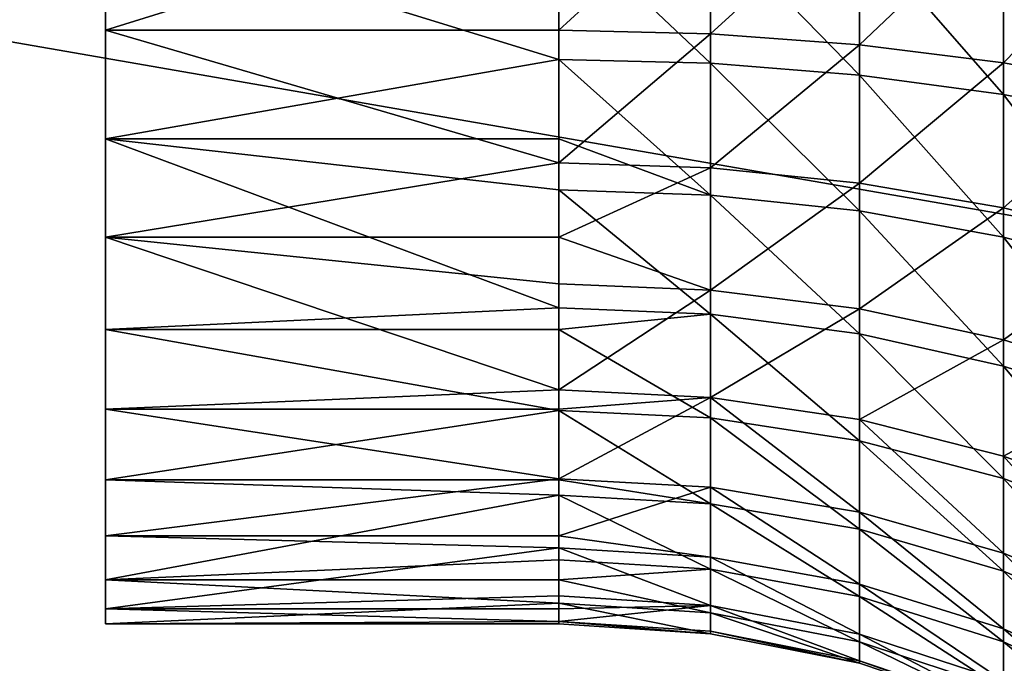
# Model space of a CAD drawing. Extents: x -118 to 117, y 0 to 85.
# Tile 42 of 99: x -44 to -26, y 29 to 41. Entities that reach past the tile are written whole.
import ezdxf

# ---------------------------------------------------------------- set-up
doc = ezdxf.new("R2010")
doc.units = 0
doc.header["$LTSCALE"] = 25.4
doc.layers.get('0').update_dxf_attribs({"color": 13, "linetype": 'CONTINUOUS'})

# ---------------------------------------------------------------- blocks, each defined once
blk = doc.blocks.new('INA-4907_STL')
at = {"color": 18}
mesh = blk.add_polyface(dxfattribs=at)
corners = [(100, 16.979, 92.39), (-100, 64.551, 87.39), (-100, 16.979, 92.39), (-97.853, 84.979, 85.243), (97.853, 84.979, 85.243), (100, 64.551, 87.39)]
mesh.append_faces([[corners[k] for k in face] for face in [(0, 1, 2), (4, 0, 5)]], dxfattribs={"vtx0": -1, "color": 18})
mesh.append_faces([[corners[k] for k in face] for face in [(1, 0, 3), (3, 0, 4)]], dxfattribs={"vtx0": -1, "vtx1": -1, "color": 18})
mesh = blk.add_polyface(dxfattribs=at)
corners = [(-97.853, 84.979, 19.537), (-100, 16.979, 12.39), (-100, 64.551, 17.39), (100, 16.979, 12.39), (97.853, 84.979, 19.537), (100, 64.551, 17.39)]
mesh.append_faces([[corners[k] for k in face] for face in [(0, 1, 2), (3, 4, 5)]], dxfattribs={"vtx0": -1, "color": 18})
mesh.append_faces([[corners[k] for k in face] for face in [(1, 0, 3)]], dxfattribs={"vtx0": -1, "vtx1": -1, "color": 18})
mesh.append_faces([[corners[k] for k in face] for face in [(3, 0, 4)]], dxfattribs={"vtx0": -1, "vtx2": -1, "color": 18})
at = {"color": 7}
mesh = blk.add_polyface(dxfattribs=at)
corners = [(-96.502, 83.479, 83.893), (-100, 15.479, 91.04), (-100, 50.201, 87.39), (100, 15.479, 91.04), (96.502, 83.479, 83.893), (100, 50.201, 87.39)]
mesh.append_faces([[corners[k] for k in face] for face in [(0, 1, 2), (3, 4, 5)]], dxfattribs={"vtx0": -1, "color": 7})
mesh.append_faces([[corners[k] for k in face] for face in [(1, 0, 3)]], dxfattribs={"vtx0": -1, "vtx1": -1, "color": 7})
mesh.append_faces([[corners[k] for k in face] for face in [(3, 0, 4)]], dxfattribs={"vtx0": -1, "vtx2": -1, "color": 7})
mesh = blk.add_polyface(dxfattribs=at)
corners = [(100, 15.479, 13.741), (-100, 50.201, 17.39), (-100, 15.479, 13.741), (-96.502, 83.479, 20.888), (96.502, 83.479, 20.888), (100, 50.201, 17.39)]
mesh.append_faces([[corners[k] for k in face] for face in [(0, 1, 2), (4, 0, 5)]], dxfattribs={"vtx0": -1, "color": 7})
mesh.append_faces([[corners[k] for k in face] for face in [(1, 0, 3), (3, 0, 4)]], dxfattribs={"vtx0": -1, "vtx1": -1, "color": 7})
mesh = blk.add_polyface(dxfattribs=at)
corners = [(-42.173, 30.817, 58.049), (-42.173, 30.299, 49.684), (-42.173, 30.03, 53.899), (-42.173, 31.608, 45.668), (-42.173, 32.612, 61.872), (-42.173, 33.875, 42.104), (-42.173, 35.301, 65.13), (-42.173, 36.957, 39.216), (-42.173, 38.715, 67.616), (-42.173, 40.66, 37.185), (-42.173, 42.641, 69.175), (-42.173, 44.752, 36.139), (-42.173, 46.831, 69.708), (-42.173, 48.976, 36.143), (-42.173, 51.022, 69.183), (-42.173, 53.066, 37.198), (-42.173, 54.95, 67.632), (-42.173, 56.765, 39.236), (-42.173, 58.37, 65.153), (-42.173, 59.841, 42.131), (-42.173, 61.065, 61.901), (-42.173, 62.101, 45.699), (-42.173, 62.868, 58.081), (-42.173, 63.402, 49.717), (-42.173, 63.663, 53.933)]
mesh.append_faces([[corners[k] for k in face] for face in [(0, 1, 2), (23, 22, 24)]], dxfattribs={"vtx0": -1, "color": 7})
mesh.append_faces([[corners[k] for k in face] for face in [(1, 0, 3), (3, 4, 5), (5, 6, 7), (7, 8, 9), (9, 10, 11), (11, 12, 13), (13, 14, 15), (15, 16, 17), (17, 18, 19), (19, 20, 21), (21, 22, 23)]], dxfattribs={"vtx0": -1, "vtx1": -1, "color": 7})
mesh.append_faces([[corners[k] for k in face] for face in [(3, 0, 4), (5, 4, 6), (7, 6, 8), (9, 8, 10), (11, 10, 12), (13, 12, 14), (15, 14, 16), (17, 16, 18), (19, 18, 20), (21, 20, 22)]], dxfattribs={"vtx0": -1, "vtx2": -1, "color": 7})
mesh = blk.add_polyface(dxfattribs=at)
corners = [(-34.048, 43.188, 36.41), (-42.173, 40.66, 37.185), (-42.173, 44.752, 36.139)]
mesh.append_faces([[corners[k] for k in face] for face in [(0, 1, 2)]], dxfattribs={"color": 7})
mesh = blk.add_polyface(dxfattribs=at)
corners = [(-34.048, 40.66, 37.185), (-42.173, 40.66, 37.185), (-34.048, 43.188, 36.41)]
mesh.append_faces([[corners[k] for k in face] for face in [(0, 1, 2)]], dxfattribs={"color": 7})
mesh = blk.add_polyface(dxfattribs=at)
corners = [(-31.329, 43.15, 36.237), (-34.048, 40.66, 37.185), (-34.048, 43.188, 36.41), (-31.329, 40.595, 37.02)]
mesh.append_faces([[corners[k] for k in face] for face in [(0, 1, 2), (1, 0, 3)]], dxfattribs={"vtx0": -1, "color": 7})
mesh = blk.add_polyface(dxfattribs=at)
corners = [(-28.657, 43.035, 35.72), (-31.329, 40.595, 37.02), (-31.329, 43.15, 36.237), (-28.657, 40.401, 36.527)]
mesh.append_faces([[corners[k] for k in face] for face in [(0, 1, 2), (1, 0, 3)]], dxfattribs={"vtx0": -1, "color": 7})
mesh = blk.add_polyface(dxfattribs=at)
corners = [(-26.076, 42.845, 34.868), (-28.657, 40.401, 36.527), (-28.657, 43.035, 35.72), (-26.076, 40.08, 35.716)]
mesh.append_faces([[corners[k] for k in face] for face in [(0, 1, 2), (1, 0, 3)]], dxfattribs={"vtx0": -1, "color": 7})
mesh = blk.add_polyface(dxfattribs=at)
corners = [(-23.631, 42.584, 33.696), (-26.076, 40.08, 35.716), (-26.076, 42.845, 34.868), (-23.631, 39.639, 34.599)]
mesh.append_faces([[corners[k] for k in face] for face in [(0, 1, 2), (1, 0, 3)]], dxfattribs={"vtx0": -1, "color": 7})
mesh = blk.add_polyface(dxfattribs=at)
corners = [(-34.048, 40.14, 68.316), (-42.173, 42.641, 69.175), (-42.173, 38.715, 67.616)]
mesh.append_faces([[corners[k] for k in face] for face in [(0, 1, 2)]], dxfattribs={"color": 7})
mesh = blk.add_polyface(dxfattribs=at)
corners = [(-34.048, 42.641, 69.175), (-42.173, 42.641, 69.175), (-34.048, 40.14, 68.316)]
mesh.append_faces([[corners[k] for k in face] for face in [(0, 1, 2)]], dxfattribs={"color": 7})
mesh = blk.add_polyface(dxfattribs=at)
corners = [(-31.329, 40.069, 68.478), (-34.048, 42.641, 69.175), (-34.048, 40.14, 68.316), (-31.329, 42.596, 69.346)]
mesh.append_faces([[corners[k] for k in face] for face in [(0, 1, 2), (1, 0, 3)]], dxfattribs={"vtx0": -1, "color": 7})
mesh = blk.add_polyface(dxfattribs=at)
corners = [(-28.657, 39.859, 68.964), (-31.329, 42.596, 69.346), (-31.329, 40.069, 68.478), (-28.657, 42.464, 69.859)]
mesh.append_faces([[corners[k] for k in face] for face in [(0, 1, 2), (1, 0, 3)]], dxfattribs={"vtx0": -1, "color": 7})
mesh = blk.add_polyface(dxfattribs=at)
corners = [(-26.076, 39.511, 69.765), (-28.657, 42.464, 69.859), (-28.657, 39.859, 68.964), (-26.076, 42.246, 70.704)]
mesh.append_faces([[corners[k] for k in face] for face in [(0, 1, 2), (1, 0, 3)]], dxfattribs={"vtx0": -1, "color": 7})
mesh = blk.add_polyface(dxfattribs=at)
corners = [(-23.631, 39.033, 70.867), (-26.076, 42.246, 70.704), (-26.076, 39.511, 69.765), (-23.631, 41.946, 71.867)]
mesh.append_faces([[corners[k] for k in face] for face in [(0, 1, 2), (1, 0, 3)]], dxfattribs={"vtx0": -1, "color": 7})
mesh = blk.add_polyface(dxfattribs=at)
corners = [(-34.048, 38.285, 38.346), (-42.173, 36.957, 39.216), (-42.173, 40.66, 37.185)]
mesh.append_faces([[corners[k] for k in face] for face in [(0, 1, 2)]], dxfattribs={"color": 7})
mesh = blk.add_polyface(dxfattribs=at)
corners = [(-34.048, 38.285, 38.346), (-42.173, 40.66, 37.185), (-34.048, 40.66, 37.185)]
mesh.append_faces([[corners[k] for k in face] for face in [(0, 1, 2)]], dxfattribs={"color": 7})
mesh = blk.add_polyface(dxfattribs=at)
corners = [(-31.329, 40.595, 37.02), (-34.048, 38.285, 38.346), (-34.048, 40.66, 37.185), (-31.329, 38.195, 38.193)]
mesh.append_faces([[corners[k] for k in face] for face in [(0, 1, 2), (1, 0, 3)]], dxfattribs={"vtx0": -1, "color": 7})
mesh = blk.add_polyface(dxfattribs=at)
corners = [(-28.657, 40.401, 36.527), (-31.329, 38.195, 38.193), (-31.329, 40.595, 37.02), (-28.657, 37.925, 37.737)]
mesh.append_faces([[corners[k] for k in face] for face in [(0, 1, 2), (1, 0, 3)]], dxfattribs={"vtx0": -1, "color": 7})
mesh = blk.add_polyface(dxfattribs=at)
corners = [(-26.076, 40.08, 35.716), (-28.657, 37.925, 37.737), (-28.657, 40.401, 36.527), (-26.076, 37.482, 36.985)]
mesh.append_faces([[corners[k] for k in face] for face in [(0, 1, 2), (1, 0, 3)]], dxfattribs={"vtx0": -1, "color": 7})
mesh = blk.add_polyface(dxfattribs=at)
corners = [(-34.048, 40.14, 68.316), (-42.173, 38.715, 67.616), (-34.048, 38.715, 67.616)]
mesh.append_faces([[corners[k] for k in face] for face in [(0, 1, 2)]], dxfattribs={"color": 7})
mesh = blk.add_polyface(dxfattribs=at)
corners = [(-31.329, 40.069, 68.478), (-34.048, 40.14, 68.316), (-31.329, 37.709, 67.226)]
mesh.append_faces([[corners[k] for k in face] for face in [(0, 1, 2)]], dxfattribs={"color": 7})
mesh = blk.add_polyface(dxfattribs=at)
corners = [(-31.329, 37.709, 67.226), (-34.048, 40.14, 68.316), (-34.048, 38.715, 67.616)]
mesh.append_faces([[corners[k] for k in face] for face in [(0, 1, 2)]], dxfattribs={"color": 7})
mesh = blk.add_polyface(dxfattribs=at)
corners = [(-28.657, 37.425, 67.673), (-31.329, 40.069, 68.478), (-31.329, 37.709, 67.226), (-28.657, 39.859, 68.964)]
mesh.append_faces([[corners[k] for k in face] for face in [(0, 1, 2), (1, 0, 3)]], dxfattribs={"vtx0": -1, "color": 7})
mesh = blk.add_polyface(dxfattribs=at)
corners = [(-23.631, 39.639, 34.599), (-26.076, 37.482, 36.985), (-26.076, 40.08, 35.716), (-23.631, 36.872, 35.951)]
mesh.append_faces([[corners[k] for k in face] for face in [(0, 1, 2), (1, 0, 3)]], dxfattribs={"vtx0": -1, "color": 7})
mesh = blk.add_polyface(dxfattribs=at)
corners = [(-26.076, 36.957, 68.409), (-28.657, 39.859, 68.964), (-28.657, 37.425, 67.673), (-26.076, 39.511, 69.765)]
mesh.append_faces([[corners[k] for k in face] for face in [(0, 1, 2), (1, 0, 3)]], dxfattribs={"vtx0": -1, "color": 7})
mesh = blk.add_polyface(dxfattribs=at)
corners = [(-23.631, 36.312, 69.422), (-26.076, 39.511, 69.765), (-26.076, 36.957, 68.409), (-23.631, 39.033, 70.867)]
mesh.append_faces([[corners[k] for k in face] for face in [(0, 1, 2), (1, 0, 3)]], dxfattribs={"vtx0": -1, "color": 7})
mesh = blk.add_polyface(dxfattribs=at)
corners = [(-34.048, 37.805, 67.076), (-42.173, 38.715, 67.616), (-34.048, 35.692, 65.486)]
mesh.append_faces([[corners[k] for k in face] for face in [(0, 1, 2)]], dxfattribs={"color": 7})
mesh = blk.add_polyface(dxfattribs=at)
corners = [(-34.048, 35.692, 65.486), (-42.173, 38.715, 67.616), (-42.173, 35.301, 65.13)]
mesh.append_faces([[corners[k] for k in face] for face in [(0, 1, 2)]], dxfattribs={"color": 7})
mesh = blk.add_polyface(dxfattribs=at)
corners = [(-34.048, 38.715, 67.616), (-42.173, 38.715, 67.616), (-34.048, 37.805, 67.076)]
mesh.append_faces([[corners[k] for k in face] for face in [(0, 1, 2)]], dxfattribs={"color": 7})
mesh = blk.add_polyface(dxfattribs=at)
corners = [(-31.329, 37.709, 67.226), (-34.048, 38.715, 67.616), (-34.048, 37.805, 67.076)]
mesh.append_faces([[corners[k] for k in face] for face in [(0, 1, 2)]], dxfattribs={"color": 7})
mesh = blk.add_polyface(dxfattribs=at)
corners = [(-34.048, 36.957, 39.216), (-42.173, 36.957, 39.216), (-34.048, 38.285, 38.346)]
mesh.append_faces([[corners[k] for k in face] for face in [(0, 1, 2)]], dxfattribs={"color": 7})
mesh = blk.add_polyface(dxfattribs=at)
corners = [(-31.329, 38.195, 38.193), (-34.048, 36.957, 39.216), (-34.048, 38.285, 38.346)]
mesh.append_faces([[corners[k] for k in face] for face in [(0, 1, 2)]], dxfattribs={"color": 7})
mesh = blk.add_polyface(dxfattribs=at)
corners = [(-31.329, 36.007, 39.727), (-34.048, 36.957, 39.216), (-31.329, 38.195, 38.193)]
mesh.append_faces([[corners[k] for k in face] for face in [(0, 1, 2)]], dxfattribs={"color": 7})
mesh = blk.add_polyface(dxfattribs=at)
corners = [(-28.657, 37.925, 37.737), (-31.329, 36.007, 39.727), (-31.329, 38.195, 38.193), (-28.657, 35.67, 39.319)]
mesh.append_faces([[corners[k] for k in face] for face in [(0, 1, 2), (1, 0, 3)]], dxfattribs={"vtx0": -1, "color": 7})
mesh = blk.add_polyface(dxfattribs=at)
corners = [(-31.329, 35.574, 65.619), (-34.048, 37.805, 67.076), (-34.048, 35.692, 65.486), (-31.329, 37.709, 67.226)]
mesh.append_faces([[corners[k] for k in face] for face in [(0, 1, 2), (1, 0, 3)]], dxfattribs={"vtx0": -1, "color": 7})
mesh = blk.add_polyface(dxfattribs=at)
corners = [(-26.076, 37.482, 36.985), (-28.657, 35.67, 39.319), (-28.657, 37.925, 37.737), (-26.076, 35.114, 38.646)]
mesh.append_faces([[corners[k] for k in face] for face in [(0, 1, 2), (1, 0, 3)]], dxfattribs={"vtx0": -1, "color": 7})
mesh = blk.add_polyface(dxfattribs=at)
corners = [(-28.657, 35.223, 66.016), (-31.329, 37.709, 67.226), (-31.329, 35.574, 65.619), (-28.657, 37.425, 67.673)]
mesh.append_faces([[corners[k] for k in face] for face in [(0, 1, 2), (1, 0, 3)]], dxfattribs={"vtx0": -1, "color": 7})
mesh = blk.add_polyface(dxfattribs=at)
corners = [(-26.076, 34.646, 66.67), (-28.657, 37.425, 67.673), (-28.657, 35.223, 66.016), (-26.076, 36.957, 68.409)]
mesh.append_faces([[corners[k] for k in face] for face in [(0, 1, 2), (1, 0, 3)]], dxfattribs={"vtx0": -1, "color": 7})
mesh = blk.add_polyface(dxfattribs=at)
corners = [(-23.631, 36.872, 35.951), (-26.076, 35.114, 38.646), (-26.076, 37.482, 36.985), (-23.631, 34.35, 37.72)]
mesh.append_faces([[corners[k] for k in face] for face in [(0, 1, 2), (1, 0, 3)]], dxfattribs={"vtx0": -1, "color": 7})
mesh = blk.add_polyface(dxfattribs=at)
corners = [(-34.048, 36.12, 39.864), (-42.173, 36.957, 39.216), (-34.048, 36.957, 39.216)]
mesh.append_faces([[corners[k] for k in face] for face in [(0, 1, 2)]], dxfattribs={"color": 7})
mesh = blk.add_polyface(dxfattribs=at)
corners = [(-34.048, 34.219, 41.702), (-42.173, 36.957, 39.216), (-34.048, 36.12, 39.864)]
mesh.append_faces([[corners[k] for k in face] for face in [(0, 1, 2)]], dxfattribs={"color": 7})
mesh = blk.add_polyface(dxfattribs=at)
corners = [(-34.048, 34.219, 41.702), (-42.173, 33.875, 42.104), (-42.173, 36.957, 39.216)]
mesh.append_faces([[corners[k] for k in face] for face in [(0, 1, 2)]], dxfattribs={"color": 7})
mesh = blk.add_polyface(dxfattribs=at)
corners = [(-31.329, 36.007, 39.727), (-34.048, 36.12, 39.864), (-34.048, 36.957, 39.216)]
mesh.append_faces([[corners[k] for k in face] for face in [(0, 1, 2)]], dxfattribs={"color": 7})
mesh = blk.add_polyface(dxfattribs=at)
corners = [(-23.631, 33.851, 67.57), (-26.076, 36.957, 68.409), (-26.076, 34.646, 66.67), (-23.631, 36.312, 69.422)]
mesh.append_faces([[corners[k] for k in face] for face in [(0, 1, 2), (1, 0, 3)]], dxfattribs={"vtx0": -1, "color": 7})
mesh = blk.add_polyface(dxfattribs=at)
corners = [(-31.329, 36.007, 39.727), (-34.048, 34.219, 41.702), (-34.048, 36.12, 39.864), (-31.329, 34.086, 41.585)]
mesh.append_faces([[corners[k] for k in face] for face in [(0, 1, 2), (1, 0, 3)]], dxfattribs={"vtx0": -1, "color": 7})
mesh = blk.add_polyface(dxfattribs=at)
corners = [(-28.657, 35.67, 39.319), (-31.329, 34.086, 41.585), (-31.329, 36.007, 39.727), (-28.657, 33.689, 41.234)]
mesh.append_faces([[corners[k] for k in face] for face in [(0, 1, 2), (1, 0, 3)]], dxfattribs={"vtx0": -1, "color": 7})
mesh = blk.add_polyface(dxfattribs=at)
corners = [(-34.048, 35.692, 65.486), (-42.173, 35.301, 65.13), (-34.048, 35.301, 65.13)]
mesh.append_faces([[corners[k] for k in face] for face in [(0, 1, 2)]], dxfattribs={"color": 7})
mesh = blk.add_polyface(dxfattribs=at)
corners = [(-31.329, 35.574, 65.619), (-34.048, 35.692, 65.486), (-34.048, 35.301, 65.13)]
mesh.append_faces([[corners[k] for k in face] for face in [(0, 1, 2)]], dxfattribs={"color": 7})
mesh = blk.add_polyface(dxfattribs=at)
corners = [(-26.076, 35.114, 38.646), (-28.657, 33.689, 41.234), (-28.657, 35.67, 39.319), (-26.076, 33.035, 40.656)]
mesh.append_faces([[corners[k] for k in face] for face in [(0, 1, 2), (1, 0, 3)]], dxfattribs={"vtx0": -1, "color": 7})
mesh = blk.add_polyface(dxfattribs=at)
corners = [(-31.329, 35.574, 65.619), (-34.048, 35.301, 65.13), (-31.329, 33.717, 63.699)]
mesh.append_faces([[corners[k] for k in face] for face in [(0, 1, 2)]], dxfattribs={"color": 7})
mesh = blk.add_polyface(dxfattribs=at)
corners = [(-28.657, 33.308, 64.036), (-31.329, 35.574, 65.619), (-31.329, 33.717, 63.699), (-28.657, 35.223, 66.016)]
mesh.append_faces([[corners[k] for k in face] for face in [(0, 1, 2), (1, 0, 3)]], dxfattribs={"vtx0": -1, "color": 7})
mesh = blk.add_polyface(dxfattribs=at)
corners = [(-42.173, 35.301, 65.13), (-42.173, 32.612, 61.872), (-34.048, 33.854, 63.586)]
mesh.append_faces([[corners[k] for k in face] for face in [(0, 1, 2)]], dxfattribs={"color": 7})
mesh = blk.add_polyface(dxfattribs=at)
corners = [(-42.173, 35.301, 65.13), (-34.048, 33.854, 63.586), (-34.048, 35.301, 65.13)]
mesh.append_faces([[corners[k] for k in face] for face in [(0, 1, 2)]], dxfattribs={"color": 7})
mesh = blk.add_polyface(dxfattribs=at)
corners = [(-34.048, 35.301, 65.13), (-34.048, 33.854, 63.586), (-31.329, 33.717, 63.699)]
mesh.append_faces([[corners[k] for k in face] for face in [(0, 1, 2)]], dxfattribs={"color": 7})
mesh = blk.add_polyface(dxfattribs=at)
corners = [(-26.076, 32.635, 64.591), (-28.657, 35.223, 66.016), (-28.657, 33.308, 64.036), (-26.076, 34.646, 66.67)]
mesh.append_faces([[corners[k] for k in face] for face in [(0, 1, 2), (1, 0, 3)]], dxfattribs={"vtx0": -1, "color": 7})
mesh = blk.add_polyface(dxfattribs=at)
corners = [(-23.631, 34.35, 37.72), (-26.076, 33.035, 40.656), (-26.076, 35.114, 38.646), (-23.631, 32.135, 39.861)]
mesh.append_faces([[corners[k] for k in face] for face in [(0, 1, 2), (1, 0, 3)]], dxfattribs={"vtx0": -1, "color": 7})
mesh = blk.add_polyface(dxfattribs=at)
corners = [(-23.631, 31.709, 65.356), (-26.076, 34.646, 66.67), (-26.076, 32.635, 64.591), (-23.631, 33.851, 67.57)]
mesh.append_faces([[corners[k] for k in face] for face in [(0, 1, 2), (1, 0, 3)]], dxfattribs={"vtx0": -1, "color": 7})
mesh = blk.add_polyface(dxfattribs=at)
corners = [(-42.173, 33.875, 42.104), (-34.048, 34.219, 41.702), (-34.048, 33.875, 42.104)]
mesh.append_faces([[corners[k] for k in face] for face in [(0, 1, 2)]], dxfattribs={"color": 7})
mesh = blk.add_polyface(dxfattribs=at)
corners = [(-34.048, 33.875, 42.104), (-34.048, 34.219, 41.702), (-31.329, 34.086, 41.585)]
mesh.append_faces([[corners[k] for k in face] for face in [(0, 1, 2)]], dxfattribs={"color": 7})
mesh = blk.add_polyface(dxfattribs=at)
corners = [(-34.048, 32.63, 43.815), (-31.329, 34.086, 41.585), (-31.329, 32.48, 43.72)]
mesh.append_faces([[corners[k] for k in face] for face in [(0, 1, 2)]], dxfattribs={"color": 7})
mesh = blk.add_polyface(dxfattribs=at)
corners = [(-34.048, 32.63, 43.815), (-34.048, 33.875, 42.104), (-31.329, 34.086, 41.585)]
mesh.append_faces([[corners[k] for k in face] for face in [(0, 1, 2)]], dxfattribs={"color": 7})
mesh = blk.add_polyface(dxfattribs=at)
corners = [(-28.657, 32.033, 43.436), (-31.329, 34.086, 41.585), (-28.657, 33.689, 41.234), (-31.329, 32.48, 43.72)]
mesh.append_faces([[corners[k] for k in face] for face in [(0, 1, 2), (1, 0, 3)]], dxfattribs={"vtx0": -1, "color": 7})
mesh = blk.add_polyface(dxfattribs=at)
corners = [(-34.048, 32.63, 43.815), (-42.173, 33.875, 42.104), (-34.048, 33.875, 42.104)]
mesh.append_faces([[corners[k] for k in face] for face in [(0, 1, 2)]], dxfattribs={"color": 7})
mesh = blk.add_polyface(dxfattribs=at)
corners = [(-42.173, 31.608, 45.668), (-42.173, 33.875, 42.104), (-34.048, 32.63, 43.815)]
mesh.append_faces([[corners[k] for k in face] for face in [(0, 1, 2)]], dxfattribs={"color": 7})
mesh = blk.add_polyface(dxfattribs=at)
corners = [(-34.048, 33.854, 63.586), (-42.173, 32.612, 61.872), (-34.048, 32.612, 61.872)]
mesh.append_faces([[corners[k] for k in face] for face in [(0, 1, 2)]], dxfattribs={"color": 7})
mesh = blk.add_polyface(dxfattribs=at)
corners = [(-31.329, 33.717, 63.699), (-34.048, 33.854, 63.586), (-31.329, 32.182, 61.511)]
mesh.append_faces([[corners[k] for k in face] for face in [(0, 1, 2)]], dxfattribs={"color": 7})
mesh = blk.add_polyface(dxfattribs=at)
corners = [(-34.048, 33.854, 63.586), (-34.048, 32.612, 61.872), (-31.329, 32.182, 61.511)]
mesh.append_faces([[corners[k] for k in face] for face in [(0, 1, 2)]], dxfattribs={"color": 7})
mesh = blk.add_polyface(dxfattribs=at)
corners = [(-28.657, 31.726, 61.78), (-31.329, 33.717, 63.699), (-31.329, 32.182, 61.511), (-28.657, 33.308, 64.036)]
mesh.append_faces([[corners[k] for k in face] for face in [(0, 1, 2), (1, 0, 3)]], dxfattribs={"vtx0": -1, "color": 7})
mesh = blk.add_polyface(dxfattribs=at)
corners = [(-26.076, 31.297, 42.967), (-28.657, 33.689, 41.234), (-26.076, 33.035, 40.656), (-28.657, 32.033, 43.436)]
mesh.append_faces([[corners[k] for k in face] for face in [(0, 1, 2), (1, 0, 3)]], dxfattribs={"vtx0": -1, "color": 7})
mesh = blk.add_polyface(dxfattribs=at)
corners = [(-26.076, 30.975, 62.224), (-28.657, 33.308, 64.036), (-28.657, 31.726, 61.78), (-26.076, 32.635, 64.591)]
mesh.append_faces([[corners[k] for k in face] for face in [(0, 1, 2), (1, 0, 3)]], dxfattribs={"vtx0": -1, "color": 7})
mesh = blk.add_polyface(dxfattribs=at)
corners = [(-23.631, 30.283, 42.323), (-26.076, 33.035, 40.656), (-23.631, 32.135, 39.861), (-26.076, 31.297, 42.967)]
mesh.append_faces([[corners[k] for k in face] for face in [(0, 1, 2), (1, 0, 3)]], dxfattribs={"vtx0": -1, "color": 7})
mesh = blk.add_polyface(dxfattribs=at)
corners = [(-42.173, 31.608, 45.668), (-34.048, 32.63, 43.815), (-34.048, 31.608, 45.668)]
mesh.append_faces([[corners[k] for k in face] for face in [(0, 1, 2)]], dxfattribs={"color": 7})
mesh = blk.add_polyface(dxfattribs=at)
corners = [(-42.173, 32.612, 61.872), (-42.173, 30.817, 58.049), (-34.048, 32.335, 61.421)]
mesh.append_faces([[corners[k] for k in face] for face in [(0, 1, 2)]], dxfattribs={"color": 7})
mesh = blk.add_polyface(dxfattribs=at)
corners = [(-42.173, 32.612, 61.872), (-34.048, 32.335, 61.421), (-34.048, 32.612, 61.872)]
mesh.append_faces([[corners[k] for k in face] for face in [(0, 1, 2)]], dxfattribs={"color": 7})
mesh = blk.add_polyface(dxfattribs=at)
corners = [(-34.048, 31.608, 45.668), (-34.048, 32.63, 43.815), (-31.329, 32.48, 43.72)]
mesh.append_faces([[corners[k] for k in face] for face in [(0, 1, 2)]], dxfattribs={"color": 7})
mesh = blk.add_polyface(dxfattribs=at)
corners = [(-34.048, 32.612, 61.872), (-34.048, 32.335, 61.421), (-31.329, 32.182, 61.511)]
mesh.append_faces([[corners[k] for k in face] for face in [(0, 1, 2)]], dxfattribs={"color": 7})
mesh = blk.add_polyface(dxfattribs=at)
corners = [(-31.329, 31.227, 46.08), (-34.048, 31.608, 45.668), (-31.329, 32.48, 43.72)]
mesh.append_faces([[corners[k] for k in face] for face in [(0, 1, 2)]], dxfattribs={"color": 7})
mesh = blk.add_polyface(dxfattribs=at)
corners = [(-28.657, 30.741, 45.869), (-31.329, 32.48, 43.72), (-28.657, 32.033, 43.436), (-31.329, 31.227, 46.08)]
mesh.append_faces([[corners[k] for k in face] for face in [(0, 1, 2), (1, 0, 3)]], dxfattribs={"vtx0": -1, "color": 7})
mesh = blk.add_polyface(dxfattribs=at)
corners = [(-23.631, 29.94, 62.834), (-26.076, 32.635, 64.591), (-26.076, 30.975, 62.224), (-23.631, 31.709, 65.356)]
mesh.append_faces([[corners[k] for k in face] for face in [(0, 1, 2), (1, 0, 3)]], dxfattribs={"vtx0": -1, "color": 7})
mesh = blk.add_polyface(dxfattribs=at)
corners = [(-34.048, 32.335, 61.421), (-42.173, 30.817, 58.049), (-34.048, 31.175, 59.045)]
mesh.append_faces([[corners[k] for k in face] for face in [(0, 1, 2)]], dxfattribs={"color": 7})
mesh = blk.add_polyface(dxfattribs=at)
corners = [(-31.329, 31.009, 59.11), (-34.048, 32.335, 61.421), (-34.048, 31.175, 59.045), (-31.329, 32.182, 61.511)]
mesh.append_faces([[corners[k] for k in face] for face in [(0, 1, 2), (1, 0, 3)]], dxfattribs={"vtx0": -1, "color": 7})
mesh = blk.add_polyface(dxfattribs=at)
corners = [(-28.657, 30.517, 59.305), (-31.329, 32.182, 61.511), (-31.329, 31.009, 59.11), (-28.657, 31.726, 61.78)]
mesh.append_faces([[corners[k] for k in face] for face in [(0, 1, 2), (1, 0, 3)]], dxfattribs={"vtx0": -1, "color": 7})
mesh = blk.add_polyface(dxfattribs=at)
corners = [(-26.076, 29.941, 45.522), (-28.657, 32.033, 43.436), (-26.076, 31.297, 42.967), (-28.657, 30.741, 45.869)]
mesh.append_faces([[corners[k] for k in face] for face in [(0, 1, 2), (1, 0, 3)]], dxfattribs={"vtx0": -1, "color": 7})
mesh = blk.add_polyface(dxfattribs=at)
corners = [(-42.173, 30.299, 49.684), (-42.173, 31.608, 45.668), (-34.048, 31.39, 46.151)]
mesh.append_faces([[corners[k] for k in face] for face in [(0, 1, 2)]], dxfattribs={"color": 7})
mesh = blk.add_polyface(dxfattribs=at)
corners = [(-34.048, 31.39, 46.151), (-42.173, 31.608, 45.668), (-34.048, 31.608, 45.668)]
mesh.append_faces([[corners[k] for k in face] for face in [(0, 1, 2)]], dxfattribs={"color": 7})
mesh = blk.add_polyface(dxfattribs=at)
corners = [(-34.048, 31.39, 46.151), (-34.048, 31.608, 45.668), (-31.329, 31.227, 46.08)]
mesh.append_faces([[corners[k] for k in face] for face in [(0, 1, 2)]], dxfattribs={"color": 7})
mesh = blk.add_polyface(dxfattribs=at)
corners = [(-26.076, 29.705, 59.625), (-28.657, 31.726, 61.78), (-28.657, 30.517, 59.305), (-26.076, 30.975, 62.224)]
mesh.append_faces([[corners[k] for k in face] for face in [(0, 1, 2), (1, 0, 3)]], dxfattribs={"vtx0": -1, "color": 7})
mesh = blk.add_polyface(dxfattribs=at)
corners = [(-42.173, 30.299, 49.684), (-34.048, 31.39, 46.151), (-34.048, 30.531, 48.651)]
mesh.append_faces([[corners[k] for k in face] for face in [(0, 1, 2)]], dxfattribs={"color": 7})
mesh = blk.add_polyface(dxfattribs=at)
corners = [(-31.329, 30.359, 48.607), (-34.048, 31.39, 46.151), (-31.329, 31.227, 46.08), (-34.048, 30.531, 48.651)]
mesh.append_faces([[corners[k] for k in face] for face in [(0, 1, 2), (1, 0, 3)]], dxfattribs={"vtx0": -1, "color": 7})
mesh = blk.add_polyface(dxfattribs=at)
corners = [(-23.631, 28.839, 45.044), (-26.076, 31.297, 42.967), (-23.631, 30.283, 42.323), (-26.076, 29.941, 45.522)]
mesh.append_faces([[corners[k] for k in face] for face in [(0, 1, 2), (1, 0, 3)]], dxfattribs={"vtx0": -1, "color": 7})
mesh = blk.add_polyface(dxfattribs=at)
corners = [(-34.048, 31.175, 59.045), (-42.173, 30.817, 58.049), (-34.048, 30.817, 58.049)]
mesh.append_faces([[corners[k] for k in face] for face in [(0, 1, 2)]], dxfattribs={"color": 7})
mesh = blk.add_polyface(dxfattribs=at)
corners = [(-31.329, 31.009, 59.11), (-34.048, 31.175, 59.045), (-34.048, 30.817, 58.049)]
mesh.append_faces([[corners[k] for k in face] for face in [(0, 1, 2)]], dxfattribs={"color": 7})
mesh = blk.add_polyface(dxfattribs=at)
corners = [(-28.657, 29.846, 48.475), (-31.329, 31.227, 46.08), (-28.657, 30.741, 45.869), (-31.329, 30.359, 48.607)]
mesh.append_faces([[corners[k] for k in face] for face in [(0, 1, 2), (1, 0, 3)]], dxfattribs={"vtx0": -1, "color": 7})
mesh = blk.add_polyface(dxfattribs=at)
corners = [(-31.329, 31.009, 59.11), (-34.048, 30.817, 58.049), (-31.329, 30.226, 56.556)]
mesh.append_faces([[corners[k] for k in face] for face in [(0, 1, 2)]], dxfattribs={"color": 7})
mesh = blk.add_polyface(dxfattribs=at)
corners = [(-28.657, 29.709, 56.671), (-31.329, 31.009, 59.11), (-31.329, 30.226, 56.556), (-28.657, 30.517, 59.305)]
mesh.append_faces([[corners[k] for k in face] for face in [(0, 1, 2), (1, 0, 3)]], dxfattribs={"vtx0": -1, "color": 7})
mesh = blk.add_polyface(dxfattribs=at)
corners = [(-23.631, 28.588, 60.066), (-26.076, 30.975, 62.224), (-26.076, 29.705, 59.625), (-23.631, 29.94, 62.834)]
mesh.append_faces([[corners[k] for k in face] for face in [(0, 1, 2), (1, 0, 3)]], dxfattribs={"vtx0": -1, "color": 7})
mesh = blk.add_polyface(dxfattribs=at)
corners = [(-42.173, 30.817, 58.049), (-34.048, 30.4, 56.517), (-34.048, 30.817, 58.049)]
mesh.append_faces([[corners[k] for k in face] for face in [(0, 1, 2)]], dxfattribs={"color": 7})
mesh = blk.add_polyface(dxfattribs=at)
corners = [(-42.173, 30.817, 58.049), (-42.173, 30.03, 53.899), (-34.048, 30.4, 56.517)]
mesh.append_faces([[corners[k] for k in face] for face in [(0, 1, 2)]], dxfattribs={"color": 7})
mesh = blk.add_polyface(dxfattribs=at)
corners = [(-34.048, 30.817, 58.049), (-34.048, 30.4, 56.517), (-31.329, 30.226, 56.556)]
mesh.append_faces([[corners[k] for k in face] for face in [(0, 1, 2)]], dxfattribs={"color": 7})
mesh = blk.add_polyface(dxfattribs=at)
corners = [(-26.076, 29.001, 48.257), (-28.657, 30.741, 45.869), (-26.076, 29.941, 45.522), (-28.657, 29.846, 48.475)]
mesh.append_faces([[corners[k] for k in face] for face in [(0, 1, 2), (1, 0, 3)]], dxfattribs={"vtx0": -1, "color": 7})
mesh = blk.add_polyface(dxfattribs=at)
corners = [(-42.173, 30.299, 49.684), (-34.048, 30.531, 48.651), (-34.048, 30.299, 49.684)]
mesh.append_faces([[corners[k] for k in face] for face in [(0, 1, 2)]], dxfattribs={"color": 7})
mesh = blk.add_polyface(dxfattribs=at)
corners = [(-34.048, 30.299, 49.684), (-34.048, 30.531, 48.651), (-31.329, 30.359, 48.607)]
mesh.append_faces([[corners[k] for k in face] for face in [(0, 1, 2)]], dxfattribs={"color": 7})
mesh = blk.add_polyface(dxfattribs=at)
corners = [(-34.048, 30.4, 56.517), (-42.173, 30.03, 53.899), (-34.048, 30.03, 53.899)]
mesh.append_faces([[corners[k] for k in face] for face in [(0, 1, 2)]], dxfattribs={"color": 7})
mesh = blk.add_polyface(dxfattribs=at)
corners = [(-31.329, 29.853, 53.91), (-34.048, 30.4, 56.517), (-34.048, 30.03, 53.899), (-31.329, 30.226, 56.556)]
mesh.append_faces([[corners[k] for k in face] for face in [(0, 1, 2), (1, 0, 3)]], dxfattribs={"vtx0": -1, "color": 7})
mesh = blk.add_polyface(dxfattribs=at)
corners = [(-34.048, 30.074, 51.256), (-31.329, 30.359, 48.607), (-31.329, 29.897, 51.239)]
mesh.append_faces([[corners[k] for k in face] for face in [(0, 1, 2)]], dxfattribs={"color": 7})
mesh = blk.add_polyface(dxfattribs=at)
corners = [(-34.048, 30.074, 51.256), (-34.048, 30.299, 49.684), (-31.329, 30.359, 48.607)]
mesh.append_faces([[corners[k] for k in face] for face in [(0, 1, 2)]], dxfattribs={"color": 7})
mesh = blk.add_polyface(dxfattribs=at)
corners = [(-28.657, 29.37, 51.188), (-31.329, 30.359, 48.607), (-28.657, 29.846, 48.475), (-31.329, 29.897, 51.239)]
mesh.append_faces([[corners[k] for k in face] for face in [(0, 1, 2), (1, 0, 3)]], dxfattribs={"vtx0": -1, "color": 7})
mesh = blk.add_polyface(dxfattribs=at)
corners = [(-26.076, 28.857, 56.86), (-28.657, 30.517, 59.305), (-28.657, 29.709, 56.671), (-26.076, 29.705, 59.625)]
mesh.append_faces([[corners[k] for k in face] for face in [(0, 1, 2), (1, 0, 3)]], dxfattribs={"vtx0": -1, "color": 7})
mesh = blk.add_polyface(dxfattribs=at)
corners = [(-34.048, 30.074, 51.256), (-42.173, 30.299, 49.684), (-34.048, 30.299, 49.684)]
mesh.append_faces([[corners[k] for k in face] for face in [(0, 1, 2)]], dxfattribs={"color": 7})
mesh = blk.add_polyface(dxfattribs=at)
corners = [(-42.173, 30.03, 53.899), (-42.173, 30.299, 49.684), (-34.048, 30.074, 51.256)]
mesh.append_faces([[corners[k] for k in face] for face in [(0, 1, 2)]], dxfattribs={"color": 7})
mesh = blk.add_polyface(dxfattribs=at)
corners = [(-28.657, 29.324, 53.943), (-31.329, 30.226, 56.556), (-31.329, 29.853, 53.91), (-28.657, 29.709, 56.671)]
mesh.append_faces([[corners[k] for k in face] for face in [(0, 1, 2), (1, 0, 3)]], dxfattribs={"vtx0": -1, "color": 7})
mesh = blk.add_polyface(dxfattribs=at)
corners = [(-42.173, 30.03, 53.899), (-34.048, 30.074, 51.256), (-34.048, 30.03, 53.899)]
mesh.append_faces([[corners[k] for k in face] for face in [(0, 1, 2)]], dxfattribs={"color": 7})
mesh = blk.add_polyface(dxfattribs=at)
corners = [(-31.329, 29.853, 53.91), (-34.048, 30.074, 51.256), (-31.329, 29.897, 51.239), (-34.048, 30.03, 53.899)]
mesh.append_faces([[corners[k] for k in face] for face in [(0, 1, 2), (1, 0, 3)]], dxfattribs={"vtx0": -1, "color": 7})
mesh = blk.add_polyface(dxfattribs=at)
corners = [(-28.657, 29.324, 53.943), (-31.329, 29.897, 51.239), (-28.657, 29.37, 51.188), (-31.329, 29.853, 53.91)]
mesh.append_faces([[corners[k] for k in face] for face in [(0, 1, 2), (1, 0, 3)]], dxfattribs={"vtx0": -1, "color": 7})
mesh = blk.add_polyface(dxfattribs=at)
corners = [(-26.076, 28.501, 51.105), (-28.657, 29.846, 48.475), (-26.076, 29.001, 48.257), (-28.657, 29.37, 51.188)]
mesh.append_faces([[corners[k] for k in face] for face in [(0, 1, 2), (1, 0, 3)]], dxfattribs={"vtx0": -1, "color": 7})
mesh = blk.add_polyface(dxfattribs=at)
corners = [(-23.631, 27.838, 47.957), (-26.076, 29.941, 45.522), (-23.631, 28.839, 45.044), (-26.076, 29.001, 48.257)]
mesh.append_faces([[corners[k] for k in face] for face in [(0, 1, 2), (1, 0, 3)]], dxfattribs={"vtx0": -1, "color": 7})
mesh = blk.add_polyface(dxfattribs=at)
corners = [(-26.076, 28.453, 53.997), (-28.657, 29.709, 56.671), (-28.657, 29.324, 53.943), (-26.076, 28.857, 56.86)]
mesh.append_faces([[corners[k] for k in face] for face in [(0, 1, 2), (1, 0, 3)]], dxfattribs={"vtx0": -1, "color": 7})
mesh = blk.add_polyface(dxfattribs=at)
corners = [(-23.631, 27.685, 57.121), (-26.076, 29.705, 59.625), (-26.076, 28.857, 56.86), (-23.631, 28.588, 60.066)]
mesh.append_faces([[corners[k] for k in face] for face in [(0, 1, 2), (1, 0, 3)]], dxfattribs={"vtx0": -1, "color": 7})
mesh = blk.add_polyface(dxfattribs=at)
corners = [(-26.076, 28.453, 53.997), (-28.657, 29.37, 51.188), (-26.076, 28.501, 51.105), (-28.657, 29.324, 53.943)]
mesh.append_faces([[corners[k] for k in face] for face in [(0, 1, 2), (1, 0, 3)]], dxfattribs={"vtx0": -1, "color": 7})

msp = doc.modelspace()

# ---------------------------------------------------------------- block references
at = {"color": 0}
msp.add_blockref('INA-4907_STL', (0, 0), dxfattribs=at)

doc.saveas('drawing.dxf')
